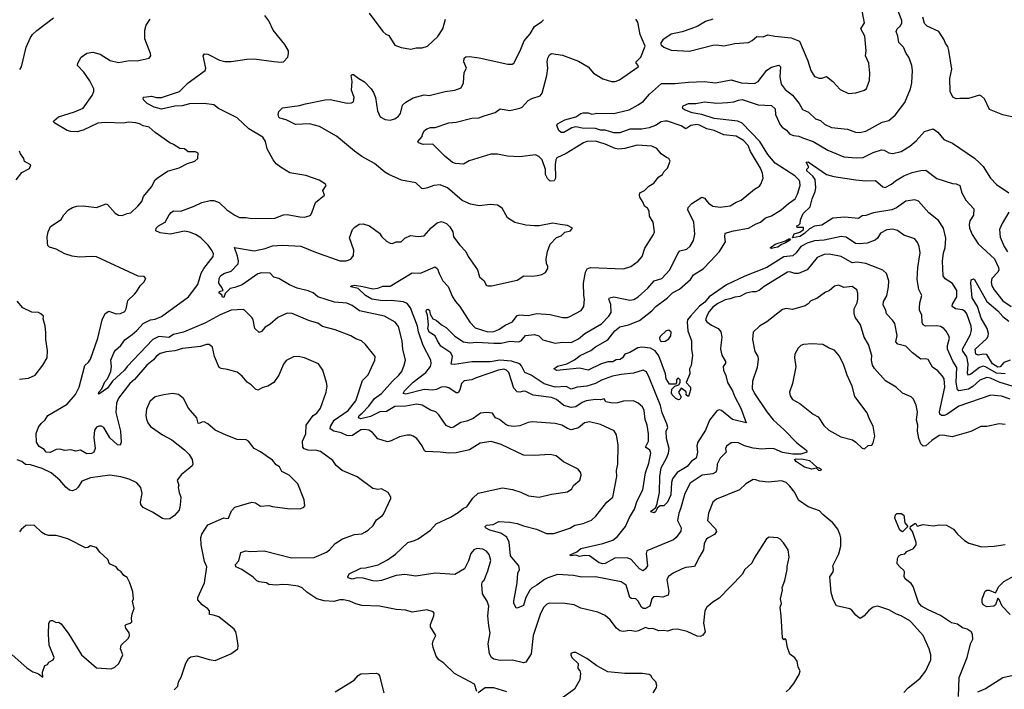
# Model space of a CAD drawing. Extents: x 1443846 to 1577407, y 839182 to 927291.
# Tile 7 of 256: x 1449877 to 1457928, y 854354 to 859831. Entities that reach past the tile are written whole.
import ezdxf

# ---------------------------------------------------------------- set-up
doc = ezdxf.new("R2010")
doc.units = 0

msp = doc.modelspace()

# ---------------------------------------------------------------- linework, layer by layer
at = {"layer": '0CON20XD'}
for points in [[(1452734.2, 859884.2), (1452845, 859733.3), (1452871.7, 859711.7), (1452895, 859702.5), (1452945, 859623.3), (1452995, 859603.3), (1453075, 859591.2), (1453119.3, 859600.7), (1453168.3, 859601.7), (1453212.5, 859615), (1453295.9, 859694.1), (1453336.7, 859755), (1453357.5, 859835)], [(1453430.9, 857010.9), (1453404.2, 857014.2), (1453415.6, 857075), (1453402.2, 857105), (1453321.6, 857161.6), (1453292.3, 857205), (1453274.5, 857244.5), (1453225, 857275.8), (1453214, 857306), (1453220, 857335), (1453210.8, 857415), (1453200.6, 857445), (1453202.9, 857457.1), (1453215, 857464), (1453227.5, 857455), (1453232.7, 857422.7), (1453254.6, 857384.6), (1453283, 857373), (1453325, 857336.2), (1453365, 857313.8), (1453435, 857243.8), (1453506.7, 857196.7), (1453555, 857188.9), (1453615.6, 857194.4), (1453755, 857184.5), (1453814, 857186), (1453885, 857202.2), (1453955, 857195.4), (1453976.4, 857205), (1454011.3, 857248.7), (1454085, 857255.9), (1454121.4, 857245), (1454153.8, 857213.8), (1454172.8, 857207.2), (1454255, 857185.3), (1454315, 857192.3), (1454385, 857190.8), (1454445, 857222.1), (1454496.6, 857263.4), (1454635, 857343.6), (1454694.4, 857405), (1454711.8, 857435), (1454710.5, 857500.5), (1454693.3, 857545), (1454699.2, 857555), (1454735, 857564.4), (1454865, 857536.9), (1454897.4, 857542.6), (1454935, 857564.3), (1455012.9, 857635), (1455066.1, 857693.9), (1455127.5, 857715), (1455194, 857785), (1455260, 857925), (1455275, 857939.2), (1455331.2, 857955), (1455360.2, 857979.8), (1455387.1, 858025), (1455398, 858078), (1455389.4, 858175), (1455341.4, 858275), (1455343.8, 858295), (1455372.6, 858327.4), (1455455, 858379.2), (1455475, 858370.8), (1455509.8, 858329.8), (1455545, 858307.1), (1455605, 858296.9), (1455685, 858307.8), (1455735, 858339.2), (1455776.2, 858355), (1455884.5, 858445.5), (1455925, 858468.8), (1455937.5, 858485), (1455956.9, 858535), (1455950.6, 858575), (1455935, 858616), (1455852.7, 858752.7), (1455833.4, 858803.4), (1455795, 858843.5), (1455735, 858879.1), (1455635, 858889.1), (1455555, 858926), (1455495, 858938.9), (1455435, 858969.6), (1455415, 858973.5), (1455364.6, 858965.4), (1455325, 858938.5), (1455285, 858962.7), (1455175, 859000.6), (1455152.4, 859002.4), (1455121.2, 858995), (1455074.7, 858965.3), (1455023.8, 858946.2), (1454965, 858936.4), (1454865, 858934.8), (1454785, 858905.2), (1454735, 858905.7), (1454665, 858926.8), (1454625, 858928.3), (1454585, 858940.9), (1454475, 858944.3), (1454425, 858955.4), (1454392.6, 858947.4), (1454325, 858908.8), (1454305, 858908.8), (1454285.7, 858925.7), (1454270, 858965), (1454275, 858978), (1454335, 859012.9), (1454425, 859036.2), (1454466.1, 859063.9), (1454485, 859070), (1454525, 859069.4), (1454555, 859058.6), (1454595, 859066.7), (1454735, 859063.8), (1454768.4, 859071.6), (1454861.2, 859095), (1454935, 859133.6), (1454978.2, 859165), (1455027.7, 859222.3), (1455125, 859309.4), (1455235, 859307.8), (1455345, 859320.4), (1455475, 859324.5), (1455565, 859315.5), (1455695, 859339.4), (1455775, 859314.5), (1455885, 859309.6), (1455915.6, 859325), (1455985, 859417.3), (1456025, 859442.5), (1456085, 859459.4), (1456097.5, 859445), (1456091.2, 859365), (1456103.6, 859303.6), (1456135, 859259.4), (1456195, 859213.3), (1456250.8, 859145), (1456276.7, 859096.7), (1456325.4, 859075.4), (1456385, 859021.4), (1456425, 859006.9), (1456457.4, 858977.4), (1456515, 858948.9), (1456645, 858935.7), (1456710.6, 858910.6), (1456745, 858908.9), (1456795, 858918.1), (1456928.3, 858991.7), (1456985, 859006), (1457035, 859051.4), (1457115.5, 859154.5), (1457161.9, 859265), (1457171.1, 859315), (1457176.7, 859415), (1457171.9, 859455), (1457148, 859525), (1457125, 859553.3), (1457103.1, 859605), (1457064.4, 859645), (1457058.1, 859695), (1457043.1, 859735), (1457051.4, 859755), (1457080.2, 859779.8), (1457090.8, 859805), (1457090, 859825), (1457046.2, 859936.2)], [(1456655, 859226.7), (1456715, 859232), (1456785, 859253.8), (1456800.5, 859269.5), (1456826.2, 859335), (1456828, 859395), (1456820, 859475), (1456794, 859535), (1456798, 859575), (1456788, 859695), (1456755.8, 859755), (1456784, 859805), (1456756.9, 859945)], [(1449876.4, 859423.6), (1449890, 859445), (1449929.2, 859605), (1449966.2, 859685), (1449981.2, 859708.8), (1450016.1, 859743.9), (1450154.2, 859845.8)], [(1450991.9, 857075), (1450970.7, 857049.3), (1450915, 857004.4), (1450815, 856888.9), (1450776.4, 856855), (1450684.2, 856734.2), (1450669.1, 856695), (1450661.7, 856618.3), (1450700, 856465), (1450706.2, 856375), (1450698.6, 856351.4), (1450675, 856353.8), (1450615, 856412), (1450565.2, 856495.2), (1450545, 856506.4), (1450525, 856506.2), (1450505, 856498.6), (1450489.4, 856475), (1450481.9, 856415), (1450494.3, 856325), (1450482.5, 856295), (1450465, 856282.9), (1450425, 856279.2), (1450375, 856310), (1450335, 856302.9), (1450295, 856313.6), (1450245, 856308.7), (1450205, 856318.9), (1450175, 856314.6), (1450125, 856291.8), (1450093.8, 856295), (1450075.7, 856315.7), (1450035, 856341.2), (1450014, 856375), (1450012.3, 856447.7), (1450031.4, 856498.6), (1450051.1, 856528.9), (1450085, 856557.5), (1450106.9, 856595), (1450265, 856687.8), (1450332.5, 856765), (1450363.6, 856825), (1450408.3, 857001.7), (1450439.1, 857030.9), (1450454.4, 857055.6), (1450515.6, 857225), (1450552, 857375), (1450575, 857426.7), (1450605, 857446.2), (1450665, 857426), (1450701.2, 857428.8), (1450735, 857444), (1450746, 857465), (1450761.2, 857535), (1450814.1, 857585.9), (1450832.5, 857605), (1450862.5, 857655), (1450892.5, 857685), (1450906.7, 857715), (1450895, 857730), (1450845, 857732.5), (1450505, 857890.8), (1450465, 857894.2), (1450365, 857887.5), (1450305, 857895.7), (1450246.4, 857916.4), (1450175, 857953.8), (1450119.3, 857969.3), (1450106.7, 857985), (1450104, 858005), (1450101.4, 858055), (1450108.6, 858095), (1450129.5, 858140.5), (1450215, 858196.7), (1450236.7, 858235), (1450276.7, 858275), (1450307.5, 858295), (1450345, 858305.7), (1450395, 858308.6), (1450505, 858295.8), (1450585, 858323.8), (1450595, 858320), (1450658.3, 858248.3), (1450685, 858231.2), (1450715, 858230), (1450755, 858245.8), (1450785, 858251.2), (1450843.4, 858306.6), (1450874, 858345), (1450889.2, 858385), (1450955, 858463.3), (1450985, 858520), (1451000, 858535), (1451085, 858593.3), (1451181.7, 858618.3), (1451247.5, 858655), (1451307.5, 858675), (1451332.5, 858695), (1451335, 858740), (1451315, 858750), (1451255, 858750), (1451223.9, 858773.9), (1451185, 858778), (1451135, 858811.2), (1451104.2, 858824.2), (1450985, 858908), (1450935, 858951.2), (1450885, 858962.5), (1450855, 858980), (1450825, 858988), (1450765, 858992.9), (1450724.2, 858984.2), (1450575, 858989.4), (1450515, 858984.3), (1450395, 858926.2), (1450345.8, 858914.2), (1450295, 858916.4), (1450265.4, 858925.4), (1450163.8, 858985), (1450153.8, 858995), (1450156.7, 859005), (1450194.5, 859035.5), (1450325, 859076.9), (1450395, 859108), (1450468.8, 859211.2), (1450482.5, 859245), (1450482, 859265), (1450451.1, 859331.1), (1450402.4, 859402.4), (1450350, 859455), (1450352.5, 859475), (1450380, 859525), (1450425, 859556.2), (1450475, 859566.2), (1450535, 859548.8), (1450616.1, 859496.1), (1450685, 859482), (1450775, 859496), (1450836.1, 859493.9), (1450935, 859517.5), (1450950, 859535), (1450947.5, 859555), (1450900, 859675), (1450900, 859745), (1450910, 859785), (1450944.2, 859835.8)], [(1451182.9, 859242.9), (1451255, 859315.6), (1451394.2, 859415), (1451397.8, 859435), (1451377.5, 859535), (1451388.3, 859551.7), (1451415, 859548.8), (1451509.8, 859499.8), (1451555, 859487.8), (1451605, 859488.1), (1451735, 859509.2), (1451795, 859512), (1451955, 859488), (1452015, 859483.3), (1452035, 859487.5), (1452068.8, 859525), (1452075.9, 859554.1), (1452074, 859575), (1452045, 859628.8), (1451948.1, 859745), (1451912.8, 859822.8), (1451881.2, 859865)], [(1456585.8, 855615.8), (1456566, 855665), (1456525.8, 855715), (1456443, 855783), (1456418, 855815), (1456325, 855847.1), (1456245, 855902.5), (1456215.7, 855965), (1456175, 856017.1), (1456144.5, 856044.5), (1456105, 856060), (1455997.3, 856047.3), (1455925.6, 856055.6), (1455895, 856068.6), (1455875, 856070), (1455815, 856034), (1455763.4, 855986.6), (1455575, 855909.2), (1455545.6, 855884.4), (1455509.2, 855795), (1455502, 855735), (1455567.4, 855667.4), (1455575.7, 855645), (1455559.3, 855620.7), (1455505, 855592), (1455491.3, 855578.7), (1455474.3, 855545), (1455469.2, 855495), (1455437.1, 855442.9), (1455395, 855358.6), (1455325, 855350), (1455295, 855340), (1455221.2, 855305), (1455182.8, 855277.2), (1455168.3, 855251.7), (1455184.4, 855155), (1455178, 855125), (1455135, 855107.1), (1455085, 855114.2), (1455060.3, 855109.7), (1455045.7, 855094.3), (1455028, 855035), (1454995, 855014.8), (1454975, 855016.1), (1454960, 855025), (1454934, 855074), (1454915, 855093.5), (1454878.3, 855098.3), (1454866.3, 855106.3), (1454836, 855206), (1454795, 855234.3), (1454584.5, 855275.5), (1454472.2, 855272.2), (1454405, 855284.5), (1454275, 855294.5), (1454195, 855267.3), (1454168.2, 855251.7), (1454106.5, 855205), (1454066.8, 855183.2), (1454048.9, 855165), (1454015.4, 855105), (1453995, 855038.8), (1453945, 855016.7), (1453935, 855020), (1453916.2, 855055), (1453916, 855075), (1453945.6, 855225), (1453949.2, 855305), (1453963.3, 855335), (1453959.1, 855365), (1453891.1, 855445), (1453877.9, 855557.9), (1453860, 855600), (1453812, 855632), (1453721.2, 855655), (1453686.7, 855675), (1453683.3, 855685), (1453694.5, 855695.5), (1453748.2, 855701.8), (1453795, 855728.1), (1453885, 855721.1), (1453945, 855711.2), (1453995, 855691.8), (1454103.8, 855663.8), (1454185, 855628.6), (1454245, 855629.4), (1454375, 855672.9), (1454415, 855697.5), (1454485, 855710), (1454553, 855737), (1454588.3, 855771.7), (1454678, 855885), (1454727.5, 855925), (1454760, 856095), (1454757.8, 856145), (1454767.8, 856195), (1454771.7, 856351.7), (1454757.5, 856435), (1454737.9, 856467.9), (1454625, 856519.4), (1454535, 856542.5), (1454495, 856533.1), (1454445, 856491.8), (1454385, 856475.4), (1454355, 856486.2), (1454310, 856515), (1454255, 856528), (1454067.6, 856542.4), (1454033.5, 856536.5), (1453965, 856508.9), (1453915, 856504.5), (1453875, 856509.6), (1453855, 856518.2), (1453800.5, 856560.5), (1453766.7, 856575), (1453742.7, 856612.7), (1453695, 856619.2), (1453645, 856612), (1453585, 856570.6), (1453532.2, 856547.8), (1453485, 856535.9), (1453425, 856497.8), (1453405, 856491.9), (1453365, 856512), (1453305, 856598.8), (1453278.8, 856625), (1453237, 856637), (1453168.3, 856678.3), (1453125, 856686.9), (1453035, 856671.3), (1452945, 856666.2), (1452875, 856626.9), (1452822.5, 856625), (1452745, 856586.7), (1452665, 856567.1), (1452647.7, 856575), (1452652.6, 856595), (1452678.1, 856611.9), (1452730.6, 856669.4), (1452776.6, 856733.4), (1452836.2, 856775), (1452925.4, 856874.6), (1452977.7, 856922.3), (1453002.2, 856955), (1453021.8, 857005), (1453031.5, 857045), (1453010, 857135), (1453004.5, 857205), (1452975, 857321.2), (1452946.4, 857356.4), (1452860, 857405), (1452655, 857450), (1452595, 857494.4), (1452552.4, 857512.4), (1452451.1, 857521.1), (1452315, 857564.5), (1452275, 857597.1), (1452234.7, 857614.7), (1452145.2, 857635.2), (1452081.6, 857661.6), (1451995, 857714.2), (1451955, 857726.2), (1451925, 857757.5), (1451855, 857761.1), (1451825, 857753.1), (1451695, 857663.5), (1451635, 857639.5), (1451598, 857632), (1451557.5, 857592.5), (1451545, 857560), (1451535, 857562.5), (1451530, 857580), (1451507.5, 857595), (1451507.5, 857605), (1451515, 857610), (1451540, 857615), (1451530.7, 857640.7), (1451503.8, 857675), (1451508, 857715), (1451518, 857735), (1451545, 857754.4), (1451605, 857775.5), (1451662.5, 857835), (1451666.2, 857855), (1451657.4, 857897.4), (1451632.5, 857967.5), (1451795, 857941.5), (1451885, 857959.4), (1451945, 857980.7), (1452025, 857987.7), (1452175, 857977.5), (1452295, 857929.1), (1452495, 857860), (1452545, 857859.2), (1452585, 857872), (1452607.3, 857902.7), (1452608, 857945), (1452574.1, 858045.9), (1452598.8, 858115), (1452615.9, 858134.1), (1452652.7, 858157.3), (1452685, 858162), (1452735.7, 858145.7), (1452820, 858085), (1452838, 858055), (1452875, 858019.2), (1452905, 858002.9), (1452925, 857999.2), (1452955, 858014), (1452995, 858014), (1453026.8, 858043.2), (1453073, 858067), (1453135, 858057.5), (1453185, 858064), (1453241.3, 858128.7), (1453289.7, 858170.3), (1453325, 858181.2), (1453366.7, 858165), (1453395, 858136.2), (1453417.5, 858095), (1453424.2, 858055), (1453475, 857986.2), (1453524.3, 857934.3), (1453544.2, 857895), (1453620.6, 857785), (1453637.7, 857727.7), (1453673.3, 857695), (1453690.7, 857660.7), (1453705, 857653.3), (1453735, 857653.8), (1453945, 857700), (1454000, 857735), (1454065, 857732), (1454110.9, 857739.1), (1454145, 857748.1), (1454175.4, 857764.6), (1454195.8, 857795), (1454196, 857816), (1454183.6, 857833.6), (1454182.5, 857875), (1454193.3, 857935), (1454214.3, 857995), (1454265, 858049.2), (1454305, 858062.5), (1454335, 858093.8), (1454380, 858105), (1454397.5, 858125), (1454355, 858146.7), (1454295, 858156.2), (1454235, 858165.8), (1454125, 858146.2), (1454085, 858145.8), (1454015, 858151.4), (1453925, 858171.5), (1453865, 858210), (1453820.5, 858290.5), (1453785, 858313.8), (1453725, 858320), (1453635, 858309.2), (1453561.7, 858321.7), (1453495, 858352.9), (1453375, 858456.2), (1453315, 858480), (1453264.2, 858475.8), (1453210, 858455), (1453175, 858446.7), (1453165, 858450), (1453115, 858496), (1452997.6, 858517.6), (1452895, 858564.4), (1452863.6, 858583.6), (1452778.6, 858655), (1452673, 858713), (1452615, 858754.4), (1452468, 858878), (1452327.3, 858957.3), (1452245, 858978.8), (1452132.5, 858975), (1452055, 859013.1), (1452005, 859025.8), (1451995, 859034), (1451990, 859055), (1451995, 859081.1), (1452025, 859111.2), (1452165, 859128.8), (1452215, 859144), (1452375, 859175.5), (1452415, 859177.3), (1452555, 859148.8), (1452590, 859150), (1452605, 859160), (1452611.2, 859195), (1452590, 859255), (1452596.2, 859325), (1452586.7, 859375), (1452595, 859383.3), (1452605, 859382), (1452650.6, 859350.6), (1452695, 859322), (1452750, 859265), (1452770, 859235), (1452785.6, 859195.6), (1452802.7, 859085), (1452825, 859037.1), (1452864.7, 859014.7), (1452905, 859010.5), (1452945, 859020.9), (1452975, 859040.6), (1452990.6, 859065), (1453007.5, 859132.5), (1453035, 859156.7), (1453095, 859191.2), (1453185, 859216), (1453225, 859212), (1453355, 859244), (1453435, 859254.2), (1453485.8, 859274.2), (1453505.3, 859314.7), (1453510, 859400), (1453529.4, 859435), (1453508.4, 859485), (1453511.8, 859515), (1453525, 859528), (1453555, 859530), (1453635, 859517.9), (1453868.3, 859468.3), (1453902.5, 859467.5), (1453918, 859475), (1453970, 859575), (1454002.4, 859657.6), (1454050, 859715), (1454086.7, 859775), (1454145, 859817.5), (1454158.8, 859831.2)], [(1454948.3, 858378.3), (1454943.8, 858395), (1454948.8, 858415), (1454986.7, 858435), (1455021.2, 858468.8), (1455061.2, 858495), (1455103.3, 858545), (1455133.3, 858565), (1455144.2, 858585.8), (1455174.1, 858615.9), (1455196.1, 858673.9), (1455186, 858696), (1455164.3, 858704.3), (1455121.2, 858735), (1455087.4, 858777.4), (1455045, 858797.8), (1454925, 858805.5), (1454823.7, 858776.3), (1454775, 858773.1), (1454745, 858778.5), (1454665, 858812.1), (1454585, 858836.2), (1454515, 858835.4), (1454486.3, 858823.7), (1454345, 858736.7), (1454269.1, 858700.9), (1454260.9, 858685), (1454255.6, 858645.6), (1454257.5, 858535), (1454245.8, 858514.2), (1454215, 858510), (1454191.2, 858531.2), (1454175.8, 858565), (1454175.6, 858605.6), (1454148.1, 858685), (1454122.6, 858712.6), (1454095, 858725.5), (1453965, 858709.1), (1453865, 858714.7), (1453785, 858731.5), (1453729.1, 858730.9), (1453553, 858677), (1453505, 858650), (1453440, 858655), (1453415, 858664), (1453352, 858715), (1453255, 858812), (1453175, 858809.3), (1453138, 858825), (1453133.3, 858835), (1453167.5, 858875), (1453171.2, 858895), (1453188, 858925), (1453205, 858939.2), (1453235, 858948.1), (1453275, 858950), (1453385, 858986.7), (1453445, 858992.5), (1453575, 859025.4), (1453631.2, 859028.8), (1453674, 859045), (1453765, 859070.6), (1453805, 859101.4), (1453885, 859087.3), (1453965, 859107.3), (1453985, 859116.9), (1454035, 859170.9), (1454065, 859186.9), (1454132.2, 859207.8), (1454148.6, 859231.4), (1454188.1, 859375), (1454195.4, 859435.4), (1454188.9, 859485), (1454194.8, 859515.2), (1454207.7, 859542.3), (1454225, 859553.6), (1454315, 859539.6), (1454445, 859492.5), (1454523.8, 859445), (1454568.8, 859395), (1454595, 859376), (1454645, 859346.2), (1454715, 859324.2), (1454745.6, 859324.4), (1454780.9, 859339.1), (1454933.3, 859445), (1454936.2, 859453.8), (1454916.7, 859475), (1454916.2, 859485), (1454955.7, 859524.3), (1454991.2, 859615), (1454950.3, 859710.3), (1454931.7, 859811.7), (1454915, 859836.2)], [(1455543.8, 859835), (1455485, 859815.6), (1455421.7, 859778.3), (1455365, 859755.6), (1455295, 859731.2), (1455205, 859713.3), (1455136.7, 859665), (1455117.5, 859635), (1455122.5, 859625), (1455145, 859606.7), (1455205, 859581.2), (1455355, 859573.1), (1455545, 859622.9), (1455575, 859625.7), (1455635, 859617.5), (1455725, 859637.1), (1455835, 859644), (1455865, 859660), (1455905, 859693.8), (1455955, 859690), (1455995, 859705.8), (1456052.5, 859695), (1456185, 859681.4), (1456254.2, 859655), (1456320, 859495), (1456345, 859416.7), (1456375, 859366.7), (1456415, 859352.5), (1456436.8, 859353.2), (1456475, 859366.2), (1456525, 859326.2), (1456585, 859261.2), (1456655, 859226.7)], [(1458015, 859031.1), (1457915, 859052), (1457807, 859097), (1457765, 859182.5), (1457742.5, 859205), (1457725, 859213.3), (1457635, 859186.7), (1457565, 859186.7), (1457535, 859182.5), (1457507, 859197), (1457486.2, 859245), (1457481.3, 859348.7), (1457498.1, 859425), (1457475, 859580), (1457465, 859612.5), (1457445.9, 859635.9), (1457436, 859665), (1457391.2, 859735), (1457297.4, 859777.4), (1457275, 859799.2), (1457262.8, 859852.8)], [(1456145, 854333.3), (1456175, 854360), (1456207.3, 854402.7), (1456250, 854475), (1456257.5, 854505), (1456243.3, 854535), (1456233.3, 854585), (1456215, 854612.5), (1456175, 854642.5), (1456156, 854695), (1456145, 854760), (1456135, 854770), (1456125, 854760), (1456113.3, 854775), (1456104, 854955), (1456093.8, 855025), (1456106.2, 855055), (1456098.8, 855095), (1456113.3, 855165), (1456111.7, 855188.3), (1456133.8, 855245), (1456152.5, 855335), (1456151.7, 855358.3), (1456170, 855435), (1456160, 855495), (1456123, 855553), (1456095, 855582.5), (1456075, 855592.5), (1456005, 855597.5), (1455982.5, 855585), (1455883, 855427), (1455864.1, 855385.9), (1455806.1, 855333.9), (1455785, 855293.3), (1455595, 855098.8), (1455545, 855068), (1455496.7, 855025), (1455480, 854995), (1455468.6, 854895), (1455480.5, 854825), (1455463, 854797), (1455443.2, 854786.8), (1455415, 854788.6), (1455335, 854826), (1455255, 854846), (1455215, 854842.5), (1455175, 854828.8), (1455145, 854835.8), (1455103.6, 854833.6), (1455055, 854852), (1455025, 854848.8), (1454995, 854860.8), (1454936.4, 854833.6), (1454915, 854827.8), (1454865, 854836.7), (1454812.1, 854827.9), (1454785, 854832.2), (1454758.1, 854855), (1454703.8, 854923.8), (1454665, 854957.5), (1454605, 854984), (1454465, 855018.8), (1454410, 855045), (1454335.5, 855055.5), (1454205, 855057.8), (1454183.1, 855046.9), (1454163, 855027), (1454134.4, 854975), (1454074.4, 854795.6), (1454060, 854645), (1454014.2, 854575.8), (1453995, 854570), (1453905, 854592.3), (1453805, 854590.4), (1453755, 854601.5), (1453734.6, 854614.6), (1453718.6, 854645), (1453707.1, 854725), (1453724.4, 854815), (1453712.2, 854872.2), (1453704, 854955), (1453712.5, 855035), (1453700, 855075), (1453661.4, 855135), (1453655.8, 855215), (1453661.2, 855235), (1453675, 855247.5), (1453705, 855323.3), (1453728, 855408), (1453716.1, 855456.1), (1453692.5, 855485), (1453665, 855501.2), (1453615, 855506.2), (1453590, 855495), (1453566.1, 855463.9), (1453545.9, 855404.1), (1453515, 855340), (1453435, 855292.5), (1453275, 855304.5), (1453115, 855280), (1453025, 855294.5), (1452955, 855285.7), (1452835, 855243.8), (1452795, 855237.7), (1452765, 855240.4), (1452685, 855263.3), (1452635, 855266.1), (1452594.2, 855254.2), (1452563.8, 855265), (1452560, 855275), (1452570.3, 855299.7), (1452665, 855344.6), (1452705, 855347.1), (1452807.6, 855372.4), (1452885, 855414.5), (1452949.7, 855460.2), (1453050, 855555), (1453105, 855570.5), (1453135, 855585.6), (1453235.7, 855655), (1453282.2, 855707.8), (1453398, 855762), (1453460.9, 855799.1), (1453505, 855835.8), (1453532.3, 855847.7), (1453583, 855917), (1453625, 855958), (1453825, 856001.9), (1453905, 855988.1), (1453975.5, 855965.5), (1454035.8, 855935.8), (1454125, 855925.8), (1454225, 855949.4), (1454355, 855969.4), (1454392.5, 855995), (1454405, 856021.2), (1454456, 856065), (1454468.8, 856105), (1454463.8, 856125), (1454444.1, 856154.1), (1454322.5, 856215), (1454262.5, 856265), (1454215, 856274.3), (1454083.7, 856266.3), (1453995, 856269.6), (1453815, 856357.8), (1453732.4, 856382.4), (1453642.3, 856367.7), (1453555, 856313.8), (1453445, 856288.5), (1453385, 856284.5), (1453315, 856293.5), (1453195, 856299.2), (1453185.7, 856305.7), (1453167.5, 856345), (1453124.4, 856404.4), (1453095, 856424.2), (1453071.7, 856431.7), (1453045, 856432.9), (1452981.1, 856418.9), (1452915, 856385.7), (1452885, 856377.1), (1452805, 856404), (1452762.5, 856455), (1452732.5, 856475), (1452695, 856479.5), (1452665, 856475.5), (1452598.5, 856431.5), (1452575, 856426.6), (1452551, 856431), (1452505, 856453.1), (1452445, 856464.6), (1452414.7, 856484.7), (1452418, 856505), (1452446.9, 856555), (1452563.5, 856635), (1452625, 856714.4), (1452679.4, 856880.6), (1452725, 856926.7), (1452766.7, 857015), (1452780, 857045), (1452782.5, 857075), (1452705, 857173.8), (1452671.2, 857205), (1452625, 857221.1), (1452585, 857245.5), (1452455, 857295.6), (1452352.4, 857322.4), (1452315, 857349.2), (1452245, 857368.6), (1452105, 857427.1), (1452065, 857430), (1451986.7, 857395), (1451925, 857342), (1451885, 857317.5), (1451855, 857280.8), (1451835, 857272.5), (1451800, 857305), (1451785.6, 857375.6), (1451776, 857395), (1451715.9, 857455.9), (1451705, 857460), (1451605, 857456.4), (1451515, 857416.2), (1451395, 857350.4), (1451215.7, 857274.3), (1451135, 857255.6), (1451095, 857232.6), (1451015, 857238.6), (1450966.4, 857215), (1450755.2, 856994.8), (1450733.5, 856965), (1450635.3, 856874.7), (1450595, 856818.2), (1450525, 856768.8), (1450520.8, 856770.8), (1450523.8, 856785), (1450547.8, 856812.2), (1450572, 856868), (1450595.4, 856895), (1450622.9, 856955), (1450628.1, 856995), (1450622.5, 857045), (1450645.6, 857105), (1450661.2, 857128.8), (1450702.8, 857167.2), (1450735, 857214), (1450795.7, 857255), (1450835, 857289.4), (1450885, 857346.7), (1450945, 857375.4), (1450985, 857382.7), (1451035, 857404.5), (1451255.7, 857564.3), (1451333.6, 857666.4), (1451361.3, 857758.7), (1451382.8, 857797.2), (1451458.6, 857895), (1451460, 857915), (1451450.7, 857940.7), (1451418.1, 857988.1), (1451357.1, 858047.1), (1451315, 858074.4), (1451265, 858094.5), (1451225, 858100.4), (1451106, 858076), (1451025, 858087.8), (1450990, 858105), (1450991.2, 858125), (1451012, 858145), (1451067.1, 858175), (1451099.6, 858235), (1451114.8, 858255.2), (1451135, 858266.7), (1451195, 858264.4), (1451303.7, 858306.3), (1451365, 858336.9), (1451435, 858353.3), (1451465, 858352.5), (1451507.5, 858335), (1451571.2, 858275), (1451635, 858232), (1451675, 858213.8), (1451725, 858214), (1451775, 858205.8), (1451961.7, 858208.3), (1452035, 858233.8), (1452065, 858238), (1452168.3, 858218.3), (1452205, 858216.2), (1452243.9, 858226.1), (1452255, 858233.3), (1452265, 858252.5), (1452294.4, 858335.6), (1452368.8, 858395), (1452356.2, 858435), (1452382.5, 858475), (1452377.5, 858485), (1452325, 858518.8), (1452215.8, 858555.8), (1452085, 858577.5), (1452015, 858622), (1451975, 858651.2), (1451948, 858685), (1451900.8, 858775), (1451885.8, 858835.8), (1451865, 858871.2), (1451749.5, 858939.5), (1451655, 859028.1), (1451502, 859105), (1451464.6, 859134.6), (1451385, 859146.1), (1451265, 859143.1), (1451205, 859125.9), (1451145, 859124), (1451035, 859100.3), (1450975, 859114.5), (1450920, 859145), (1450890, 859175), (1450887, 859193), (1450892.7, 859197.3), (1450955, 859204.3), (1450995, 859193.5), (1451035, 859195.5), (1451182.9, 859242.9)], [(1456236.4, 858403.6), (1456258.8, 858475), (1456256.7, 858505), (1456249.1, 858519.1), (1456215, 858555.3), (1456055, 858658.7), (1455995, 858728.2), (1455928.1, 858835), (1455785.2, 858985.2), (1455750, 859000), (1455555, 859023.7), (1455455, 859054.4), (1455375, 859070.4), (1455312.8, 859092.8), (1455299.1, 859105), (1455296.7, 859115), (1455302.7, 859127.3), (1455345, 859144.3), (1455405, 859145.8), (1455475, 859158.9), (1455577.4, 859147.4), (1455665, 859154.6), (1455715, 859158.5), (1455755, 859173.8), (1455785, 859177.5), (1455915, 859133.6), (1456025, 859128), (1456053, 859103), (1456056.4, 859055), (1456095, 858970.6), (1456111.4, 858951.4), (1456147.7, 858927.7), (1456175.3, 858895.3), (1456205, 858882.9), (1456248.7, 858878.7), (1456285, 858861.1), (1456365.8, 858835.8), (1456484.2, 858765), (1456615, 858710), (1456719.3, 858700.7), (1456775, 858703.5), (1456855, 858744.5), (1456925, 858767.1), (1456944.6, 858764.6), (1456982.6, 858742.6), (1457015, 858737.1), (1457085, 858751.8), (1457155, 858795.6), (1457208.5, 858841.5), (1457274.4, 858915.6), (1457345, 858937.5), (1457385, 858910), (1457432.1, 858852.1), (1457505, 858822), (1457685, 858698.1), (1457722.6, 858662.6), (1457755, 858630), (1457815, 858534), (1457865, 858484.2), (1457964.6, 858414.6)], [(1449847.7, 858522.3), (1449895, 858580), (1449955.9, 858614.1), (1449967.5, 858645), (1449915, 858670), (1449911.2, 858695), (1449883.9, 858733.9), (1449876.2, 858755)], [(1457935, 856935.6), (1457865, 856940.4), (1457775, 856993), (1457755, 856997.7), (1457725, 856985.8), (1457655, 856931.3), (1457635, 856923.3), (1457628.1, 856938.1), (1457632.3, 857015), (1457622.7, 857072.7), (1457589.3, 857119.3), (1457585.7, 857135), (1457650.3, 857255), (1457660, 857295), (1457656.9, 857325), (1457620.5, 857425), (1457606.9, 857445), (1457585, 857457.1), (1457527.5, 857467.5), (1457502, 857485), (1457502.9, 857505), (1457540.5, 857565), (1457540, 857615), (1457505, 857674), (1457445, 857710.6), (1457429.1, 857735), (1457423.1, 857855), (1457430.9, 857925), (1457443.3, 857965), (1457449.2, 858045), (1457431.2, 858125), (1457388.7, 858188.7), (1457310.3, 858250.3), (1457225, 858345.5), (1457195, 858357.8), (1457123.1, 858346.9), (1457047.3, 858292.7), (1457009.2, 858275), (1456858.8, 858251.2), (1456795, 858230), (1456765, 858227.8), (1456734.3, 858205.7), (1456625, 858217.1), (1456525, 858206.7), (1456435, 858151.8), (1456375, 858141.5), (1456335, 858121.8), (1456295, 858082.4), (1456255, 858058.4), (1456196.7, 858046.7), (1456209.6, 858080.4), (1456256.9, 858093.1), (1456285.7, 858115), (1456285, 858132.5), (1456235, 858132.5), (1456230, 858145), (1456245, 858150), (1456257.5, 858165), (1456260, 858195), (1456284.2, 858245), (1456340, 858300), (1456356.9, 858365), (1456381.9, 858425), (1456385.7, 858455), (1456380, 858525), (1456362.1, 858552.1), (1456313.7, 858593.7), (1456312.5, 858607.5), (1456330, 858625), (1456308.8, 858665), (1456325, 858667.3), (1456475, 858564.3), (1456535, 858548.2), (1456715, 858520.9), (1456795, 858513.8), (1456875, 858516.2), (1456934.2, 858465), (1456955, 858459.2), (1457005, 858484.7), (1457037, 858513), (1457107, 858553), (1457175, 858582.5), (1457245, 858598.5), (1457285, 858600.8), (1457375, 858532.2), (1457505, 858491.4), (1457535, 858489.2), (1457565.4, 858475.4), (1457580.5, 858415), (1457613.8, 858355), (1457679.2, 858285), (1457675, 858232.5), (1457645.4, 858185), (1457639.6, 858155), (1457643.9, 858125), (1457664.7, 858075), (1457715, 857997.5), (1457846.7, 857875), (1457880.8, 857805), (1457883.1, 857785), (1457875.5, 857765), (1457824.6, 857715), (1457820.4, 857685), (1457826.8, 857655), (1457845, 857621.1), (1457915, 857532.5), (1457984, 857484)], [(1457935, 856519.5), (1457885, 856525.6), (1457784.3, 856504.3), (1457735, 856504.2), (1457655, 856462), (1457501.5, 856418.5), (1457425, 856433.5), (1457395, 856429.5), (1457335, 856389.2), (1457285, 856345.4), (1457265, 856343.1), (1457245, 856363.1), (1457229.3, 856405), (1457218.5, 856465), (1457221.8, 856515), (1457210.6, 856555), (1457217.5, 856625), (1457207, 856677), (1457186.1, 856726.1), (1457165.9, 856745.9), (1457095, 856776.2), (1457043.3, 856825), (1456957.7, 856877.7), (1456867.6, 856977.6), (1456849.6, 857005), (1456841.5, 857045), (1456843.5, 857085), (1456816.9, 857175), (1456780.8, 857235), (1456752.5, 857335), (1456709.2, 857399.2), (1456698.9, 857425), (1456698.9, 857465), (1456725.7, 857515), (1456731.4, 857545), (1456730.8, 857595), (1456721.7, 857621.7), (1456685, 857647.5), (1456615, 857641.4), (1456575, 857658.6), (1456538.3, 857651.7), (1456496.2, 857613.8), (1456465, 857602.2), (1456395, 857550), (1456345, 857532.5), (1456323.2, 857506.8), (1456299.2, 857490.8), (1456195, 857460.6), (1456145, 857469.4), (1456115, 857461.4), (1455985, 857360.8), (1455925.9, 857324.1), (1455875, 857276.2), (1455870, 857215), (1455886.8, 857116.8), (1455911.9, 857075), (1455914.4, 857055), (1455907.8, 856985), (1455867.8, 856875), (1455866.7, 856815), (1455885.5, 856775), (1455984.7, 856624.7), (1456038.8, 856558.8), (1456127.8, 856477.8), (1456231.1, 856371.1), (1456303.3, 856315), (1456313.3, 856305), (1456313.3, 856295), (1456265, 856278.5), (1456197.8, 856277.8), (1456115, 856291.2), (1456045, 856320), (1456005, 856323.5), (1455945, 856317.9), (1455875, 856325.4), (1455804.6, 856344.6), (1455755, 856369.4), (1455725, 856374.3), (1455695, 856370.8), (1455655, 856343.8), (1455649.4, 856325), (1455652.5, 856295), (1455605.6, 856245), (1455581.1, 856195), (1455578.1, 856151.9), (1455569.5, 856130.5), (1455545, 856116.4), (1455456.2, 856105), (1455358.8, 856041.2), (1455316.5, 855955), (1455278.9, 855831.1), (1455266.2, 855795), (1455256.2, 855735), (1455286.7, 855675), (1455282, 855648), (1455245.8, 855595), (1455223.2, 855576.8), (1455004.1, 855485.9), (1454998.5, 855465), (1455009.6, 855365), (1454995, 855338.9), (1454975, 855324.3), (1454945, 855340), (1454876.5, 855415), (1454845, 855429.7), (1454744.2, 855425.8), (1454665, 855383.5), (1454645, 855380), (1454615, 855388.5), (1454535, 855446), (1454495, 855450), (1454455, 855440), (1454425, 855450.8), (1454380, 855445), (1454377.5, 855455), (1454432.6, 855477.4), (1454465.8, 855505), (1454645, 855547.5), (1454727.2, 855572.8), (1454765.2, 855604.8), (1454829.3, 855685), (1454861.7, 855758.3), (1454905, 855828.6), (1454925.4, 855895), (1454972.2, 855985), (1454993.1, 856125), (1455021.5, 856205), (1455036.4, 856286.4), (1455029.6, 856309.6), (1454994.2, 856335), (1455018.5, 856385), (1455019.1, 856445), (1455007.8, 856515), (1454990.8, 856560.8), (1454981.9, 856635), (1454968.1, 856665), (1454934.4, 856695), (1454895, 856713.3), (1454815, 856711.8), (1454765, 856696.9), (1454725, 856694.6), (1454670, 856705), (1454655, 856730), (1454626.8, 856723.2), (1454585, 856724.5), (1454510, 856715), (1454475, 856700), (1454424.8, 856665.2), (1454385, 856659.2), (1454325.9, 856675.9), (1454265, 856724.5), (1454225, 856741.2), (1454075, 856760.9), (1454015, 856791.4), (1453995, 856792.9), (1453965, 856784.2), (1453945, 856787.5), (1453917.4, 856817.4), (1453875.3, 856945.3), (1453857.1, 856965), (1453835, 856971.8), (1453792.5, 856965), (1453608, 856902), (1453575, 856885.6), (1453512.4, 856877.6), (1453488.9, 856855), (1453476.9, 856803.1), (1453462, 856778), (1453445, 856779.4), (1453385, 856820.8), (1453355, 856827.6), (1453324.3, 856825.7), (1453285, 856806.6), (1453255, 856800.2), (1453185, 856805.2), (1453035, 856767.3), (1453012.5, 856775), (1453023.1, 856795), (1453094.5, 856865.5), (1453197.8, 856945), (1453234.5, 856995), (1453241.8, 857015), (1453238.5, 857045), (1453175.3, 857165), (1453136.8, 857276.8), (1453128.2, 857325), (1453073.5, 857475), (1453045, 857510), (1453014.2, 857524.2), (1452915, 857533.6), (1452845, 857532), (1452755, 857546.2), (1452705, 857574.7), (1452645, 857631.5), (1452584, 857645), (1452586.2, 857655), (1452615, 857660.4), (1452682.4, 857647.6), (1452765, 857629.4), (1452805, 857635.6), (1452845, 857650.6), (1452905, 857651.5), (1453085, 857760), (1453155, 857757.9), (1453275, 857808.9), (1453293.8, 857793.8), (1453305.6, 857755), (1453335.6, 857695.6), (1453378.9, 857648.9), (1453414.4, 857565), (1453438.9, 857525), (1453476.5, 857486.5), (1453557.1, 857357.1), (1453600.7, 857310.8), (1453705, 857278.9), (1453755, 857281.2), (1453795, 857297.1), (1453845, 857331.9), (1453905, 857360.6), (1453945, 857412.2), (1453965, 857417.8), (1453996.5, 857413.5), (1454035, 857411.5), (1454105, 857428.9), (1454215, 857418.5), (1454315, 857394.4), (1454355, 857395.6), (1454375, 857403.1), (1454468, 857452), (1454490, 857485), (1454495.6, 857544.4), (1454489.5, 857575), (1454487.5, 857675), (1454503.3, 857765), (1454517.6, 857792.4), (1454545, 857803.1), (1454815, 857792.9), (1454875, 857813.3), (1454933.3, 857855), (1454965.6, 857895), (1454987.8, 857962.2), (1455060.6, 858075), (1455066.9, 858095), (1455056, 858175), (1455027.5, 858225), (1455024.2, 858265), (1455009.7, 858289.7), (1454985.9, 858305.9), (1454975.7, 858335.7), (1454948.3, 858378.3)], [(1458035, 856819.7), (1457885, 856867.6), (1457815, 856898), (1457785, 856903.3), (1457727.5, 856882.5), (1457669.7, 856830.3), (1457635, 856809.2), (1457555, 856795.5), (1457544.8, 856804.8), (1457534.3, 856865), (1457540.7, 856985), (1457507.4, 857037.4), (1457463.2, 857135), (1457462.6, 857165), (1457480, 857225), (1457475.5, 857245), (1457452.7, 857282.7), (1457432.9, 857305), (1457405, 857322.9), (1457375, 857327.6), (1457284.7, 857324.7), (1457265.6, 857335), (1457256.2, 857355), (1457252.7, 857415), (1457235.6, 857455), (1457233.8, 857475), (1457237.5, 857515), (1457254, 857575), (1457229.4, 857625), (1457215.6, 857705.6), (1457219.5, 857805), (1457240, 857925), (1457232.9, 857975), (1457217.9, 858007.9), (1457195, 858040), (1457105, 858068), (1457055, 858108.1), (1457015, 858116.5), (1456967.9, 858112.1), (1456915, 858084.2), (1456890.8, 858045), (1456872.6, 858027.4), (1456806.1, 858003.9), (1456745, 857996.8), (1456711.3, 858001.3), (1456635, 858051.2), (1456595, 858058.5), (1456455, 858027.6), (1456375, 858021.2), (1456315, 858003.5), (1456265.4, 857975), (1456225.9, 857924.1), (1456199.2, 857900.8), (1456125, 857890.8), (1455985, 857803.7), (1455805, 857734.7), (1455655, 857661.9), (1455515, 857563.5), (1455478.4, 857521.6), (1455435, 857488.6), (1455360.6, 857405), (1455338, 857375), (1455333.6, 857356.4), (1455339.4, 857285), (1455370.6, 857205), (1455370, 857135), (1455378.5, 857085), (1455367.9, 857002.1), (1455352.5, 856975), (1455356.7, 856933.3), (1455327.5, 856865), (1455361.2, 856825), (1455362, 856805), (1455345, 856750), (1455323, 856763), (1455330, 856775), (1455325, 856790), (1455285, 856817.5), (1455264, 856785), (1455286, 856746), (1455275, 856723.3), (1455265, 856721.2), (1455243.1, 856733.1), (1455211.7, 856761.7), (1455206.7, 856776.7), (1455210.4, 856809.6), (1455235, 856832.9), (1455266.2, 856843.8), (1455277.5, 856865), (1455276.7, 856885), (1455265, 856900), (1455255, 856897.5), (1455246.2, 856885), (1455247.7, 856862.3), (1455240, 856850), (1455190.3, 856850.3), (1455162, 856895), (1455157.5, 856935), (1455103.1, 857083.1), (1455073.3, 857123.3), (1455035, 857143.3), (1454965, 857152.4), (1454932.2, 857147.8), (1454865, 857109.2), (1454825, 857095.7), (1454804.5, 857065), (1454787.4, 857052.6), (1454755, 857048.2), (1454726.8, 857033.2), (1454685, 857033.1), (1454625, 857014.5), (1454525, 856963.8), (1454455, 856981.9), (1454268.5, 856961.5), (1454243.8, 856975), (1454273.8, 856996.2), (1454350, 857015), (1454412, 857048), (1454460, 857085), (1454545.7, 857124.3), (1454586.2, 857155), (1454685, 857211.5), (1454743.3, 857285), (1454785, 857318.5), (1454856, 857334), (1454945, 857369.6), (1455045, 857450.9), (1455077.1, 857485), (1455174.6, 857555), (1455214.1, 857595.9), (1455272.8, 857627.2), (1455362.5, 857705), (1455386.6, 857743.4), (1455465, 857794.5), (1455525.5, 857855), (1455599.4, 857935), (1455642.5, 858005), (1455647.1, 858015), (1455641.9, 858055), (1455646, 858084), (1455713.3, 858105), (1455835, 858126.9), (1455898.3, 858161.7), (1455935, 858174.5), (1455975, 858211.5), (1456025, 858225.6), (1456104.3, 858275), (1456161.9, 858328.1), (1456218.1, 858365), (1456236.4, 858403.6)], [(1457964.4, 858255.6), (1457910, 858165), (1457889.2, 858115), (1457895, 858052.5), (1457926.5, 857975), (1457955, 857931.9)], [(1456025, 857958.6), (1456012.9, 857965), (1456055, 857995.6), (1456137.6, 858022.4), (1456165, 858038.6), (1456178.3, 858038.3), (1456170, 858025), (1456142.5, 858005), (1456105, 857992.5), (1456075, 857969.5), (1456045, 857964.6), (1456025, 857958.6)], [(1457975, 856728.2), (1457905, 856752.9), (1457818.7, 856761.3), (1457555, 856671.2), (1457457.6, 856602.4), (1457435, 856593.8), (1457413.9, 856593.9), (1457400.8, 856605), (1457397.1, 856625), (1457441.8, 856825), (1457435, 856893.3), (1457422.5, 856915), (1457385, 856959.4), (1457340.4, 856990.4), (1457305, 857051.2), (1457285, 857058), (1457245, 857054.2), (1457178, 857105), (1457122.1, 857162.1), (1457057, 857177), (1457040, 857195), (1457052.1, 857247.9), (1457031.5, 857345), (1457014, 857374), (1456964.6, 857425), (1456957.8, 857455), (1456938.1, 857495), (1456940, 857525), (1456967.2, 857572.8), (1456980.5, 857645), (1456982.5, 857695), (1456965, 857753.8), (1456935, 857781.4), (1456895, 857800), (1456795, 857838.2), (1456725, 857848.5), (1456683.3, 857843.3), (1456595, 857893.3), (1456495, 857914.4), (1456455, 857911.5), (1456397.5, 857885), (1456315, 857784.3), (1456245, 857755.5), (1456214.6, 857754.6), (1456175, 857768.5), (1456155, 857765.5), (1455965, 857650), (1455924.4, 857615.6), (1455895, 857604.4), (1455865, 857604.4), (1455816.9, 857593.1), (1455765, 857566.7), (1455725, 857562.7), (1455685, 857547.5), (1455645, 857541.1), (1455585, 857508.5), (1455545, 857479.2), (1455513.6, 857445), (1455497.3, 857415), (1455485.8, 857375), (1455495, 857360), (1455533.4, 857333.4), (1455587.5, 857305), (1455609.2, 857279.2), (1455618.9, 857235), (1455609.4, 857169.4), (1455607.1, 857135), (1455617.3, 857087.3), (1455648.6, 857035), (1455648, 857022), (1455630, 856995), (1455631.4, 856965), (1455651.1, 856921.1), (1455664.7, 856864.7), (1455705.4, 856795), (1455721.3, 856751.3), (1455772.2, 856655), (1455817.5, 856535), (1455705, 856560.5), (1455615, 856634.6), (1455595, 856639.1), (1455577.4, 856632.6), (1455516.4, 856555), (1455483.2, 856475), (1455420.9, 856375), (1455414.6, 856344.6), (1455420, 856295), (1455409.2, 856245), (1455370.7, 856219.2), (1455335, 856177.5), (1455252.1, 856127.9), (1455213.3, 856075), (1455205.8, 856045), (1455200.7, 855945), (1455175, 855884.3), (1455145, 855856.2), (1455115, 855853.8), (1455092.3, 855837.7), (1455075.7, 855805), (1455065, 855797.1), (1455038, 855805), (1455042.5, 855815), (1455077.7, 855842.3), (1455088.8, 855875), (1455108.8, 855965), (1455111.8, 856095), (1455120.7, 856165), (1455165.2, 856244.8), (1455180.8, 856285), (1455186.7, 856325), (1455164.6, 856405), (1455163.6, 856465), (1455175.4, 856495), (1455168, 856525), (1455129.4, 856615), (1455115.7, 856675), (1455025, 856905.8), (1455002, 856952), (1454974.2, 856964.2), (1454895, 856939.6), (1454795, 856930.3), (1454724.1, 856915.9), (1454635, 856883.6), (1454585, 856854.7), (1454515, 856834), (1454434.8, 856825.2), (1454385, 856808.4), (1454345, 856829.6), (1454254.7, 856825.2), (1454165, 856852.1), (1454060, 856925), (1454006.8, 856946.8), (1453979.7, 856999.7), (1453965.5, 857015.5), (1453896.9, 857036.9), (1453802.4, 857047.6), (1453725, 857031.9), (1453575, 857032.5), (1453430.9, 857010.9)], [(1457974.8, 857045.2), (1457925, 857028.4), (1457895, 856992.9), (1457875, 856988.3), (1457830.9, 857015), (1457785, 857091.8), (1457756.4, 857096.4), (1457715, 857086.3), (1457696.1, 857096.1), (1457689.5, 857135), (1457785.2, 857224.8), (1457795, 857242), (1457797.8, 857265), (1457787.4, 857305), (1457739.7, 857389.7), (1457708.2, 857485), (1457665.7, 857555), (1457653.6, 857675), (1457657.6, 857702.4), (1457675, 857710.8), (1457685, 857706.2), (1457785, 857526.2), (1457875, 857448.8), (1457915, 857402.9), (1457965, 857365.2)], [(1449875, 856890), (1449949.7, 856900.3), (1450003.3, 856925), (1450066.2, 857005), (1450100, 857065), (1450104.2, 857125), (1450090.8, 857215), (1450091.2, 857268.8), (1450086.1, 857326.1), (1450067.5, 857385), (1450070, 857405), (1450050, 857425), (1450030, 857435), (1449975, 857440), (1449903.3, 857475), (1449855, 857530)], [(1455125, 857198.1), (1455155, 857200.5), (1455185, 857221.2), (1455202.3, 857245), (1455202.9, 857275), (1455185, 857292.9), (1455162.9, 857285), (1455115, 857240), (1455107.1, 857225), (1455115, 857205.7), (1455125, 857198.1)], [(1453615, 854337.5), (1453595, 854396.7), (1453433.2, 854483.2), (1453345, 854568.8), (1453305, 854596.2), (1453280.8, 854625), (1453257.1, 854695), (1453253.1, 854725), (1453257.9, 854752.1), (1453278.8, 854795), (1453234.5, 854865), (1453235.7, 854885), (1453264.3, 854955), (1453265.9, 854975.9), (1453258, 854988), (1453205, 855003.3), (1453085, 854984), (1453035, 855002.9), (1452955, 855005.8), (1452820, 855035), (1452675, 855040), (1452625, 855052.5), (1452575, 855075.8), (1452525.6, 855085.6), (1452495, 855085.6), (1452446.3, 855073.7), (1452365, 855076.9), (1452305, 855095.5), (1452225, 855150), (1452185.3, 855185.3), (1452155, 855198.9), (1452075, 855209.2), (1452025, 855212.5), (1451975, 855205.8), (1451915, 855211.2), (1451895, 855226.2), (1451835, 855232.5), (1451815, 855241.4), (1451785, 855270.6), (1451694.1, 855334.1), (1451643.1, 855355), (1451640, 855375), (1451668.8, 855405), (1451685, 855472.5), (1451725, 855485.8), (1451765, 855481.4), (1451874.3, 855485.7), (1452099.1, 855429.1), (1452285, 855433.3), (1452385.3, 855474.7), (1452410.8, 855495), (1452455, 855546), (1452515.7, 855584.3), (1452615, 855619.2), (1452675, 855626.7), (1452698.3, 855638.3), (1452726.7, 855655), (1452766.7, 855695), (1452795, 855740), (1452843.3, 855775), (1452852.3, 855787.7), (1452912.5, 855915), (1452912.5, 855925), (1452890, 855965), (1452835, 855993.3), (1452805, 855989.2), (1452765, 855996.2), (1452635, 856091.2), (1452513.8, 856145), (1452463.8, 856185), (1452436.2, 856225), (1452335, 856298), (1452306.8, 856306.8), (1452235, 856310.5), (1452201.9, 856321.9), (1452191.2, 856335), (1452189.2, 856385), (1452215.5, 856445), (1452219.6, 856515), (1452276.7, 856593.3), (1452305, 856614.2), (1452337.5, 856655), (1452382, 856785), (1452391.2, 856835), (1452386.7, 856863.3), (1452356.2, 856965), (1452321.2, 857015), (1452205.8, 857065.8), (1452155, 857076.7), (1452115, 857073.3), (1452055, 857043.3), (1452033.3, 857013.3), (1451995, 856923.3), (1451953.8, 856865), (1451905, 856834), (1451865, 856822), (1451825, 856801.2), (1451805, 856808.8), (1451770, 856845), (1451735.7, 856865.7), (1451696, 856915), (1451655, 856949.2), (1451575, 856970.8), (1451525, 856977.5), (1451507.1, 856987.1), (1451470, 857075), (1451453.6, 857153.6), (1451425, 857173.3), (1451405, 857173.8), (1451355, 857158), (1451207.4, 857142.6), (1451145, 857123.5), (1451074.6, 857115.4), (1451025, 857099.6), (1450991.9, 857075)], [(1456785, 856322.5), (1456815, 856347.5), (1456845, 856352.5), (1456855, 856370), (1456869.2, 856425), (1456855, 856507.5), (1456825, 856562.5), (1456805.8, 856615), (1456705, 856750), (1456682.9, 856835), (1456643.1, 856923.1), (1456615.6, 857005), (1456579.6, 857079.6), (1456538.7, 857128.7), (1456495, 857144), (1456445, 857174.2), (1456355, 857179.2), (1456286.4, 857173.6), (1456265, 857166.2), (1456241.2, 857145), (1456214.2, 857095), (1456212, 857065), (1456222.3, 856992.3), (1456195.8, 856855), (1456172.5, 856785), (1456176.2, 856755), (1456195, 856723.8), (1456255, 856690.8), (1456365, 856606), (1456405, 856583.3), (1456452.7, 856512.7), (1456493.3, 856475), (1456590.3, 856420.3), (1456685.6, 856395.6), (1456715, 856376.2), (1456765, 856327.5), (1456785, 856322.5)], [(1451139.5, 854350.5), (1451169.7, 854380.3), (1451176, 854415), (1451197.5, 854455), (1451235, 854567.5), (1451256.7, 854605), (1451275, 854620), (1451325, 854628), (1451425, 854598), (1451475, 854591.2), (1451602.5, 854645), (1451660, 854685), (1451663, 854713), (1451653.3, 854785), (1451643.3, 854825), (1451630, 854845), (1451505, 854946), (1451461.9, 854961.9), (1451427.5, 854965), (1451428.8, 854995), (1451415, 855013.3), (1451367.5, 855045), (1451333.3, 855085), (1451333.8, 855105), (1451388.8, 855225), (1451408, 855355), (1451388.8, 855398.8), (1451359.4, 855535), (1451358.1, 855595), (1451365.5, 855624.5), (1451415, 855698.8), (1451545, 855758), (1451570.9, 855750.9), (1451585, 855754.4), (1451607.5, 855815), (1451635, 855843.3), (1451775, 855883.8), (1451805, 855880), (1451845, 855852), (1451915, 855858.8), (1451945, 855848.8), (1452085, 855830), (1452175, 855833.3), (1452200, 855845), (1452207.5, 855855), (1452203.8, 855905), (1452151.2, 856035), (1452080.8, 856105), (1452021.2, 856135), (1452001.2, 856175), (1451975, 856190), (1451945, 856228.1), (1451892.9, 856262.9), (1451845, 856297.5), (1451795, 856323.8), (1451746.7, 856385), (1451727.5, 856395), (1451655, 856398.8), (1451565, 856432.5), (1451475, 856474.3), (1451415.4, 856525.4), (1451385, 856541.4), (1451365, 856540), (1451345, 856527.5), (1451335, 856530), (1451323.8, 856575), (1451256.2, 856655), (1451215, 856732.5), (1451175, 856766.7), (1451125, 856773.8), (1451055, 856764), (1450985, 856746), (1450940.9, 856709.1), (1450912.9, 856645), (1450908.1, 856595), (1450913.6, 856563.6), (1450925, 856533.8), (1450946, 856505), (1451044.6, 856434.6), (1451121.2, 856395), (1451225, 856313.8), (1451261.2, 856275), (1451286.7, 856235), (1451293.3, 856195), (1451287.7, 856182.3), (1451254.3, 856155.7), (1451198.8, 856111.2), (1451163.8, 856065), (1451176.7, 856025), (1451173.3, 856005), (1451180, 855965), (1451194, 855925), (1451189.5, 855860.5), (1451179.5, 855820.5), (1451143.8, 855776.2), (1451105, 855750), (1451065, 855746.2), (1451045, 855752), (1450962.7, 855802.7), (1450885, 855840), (1450868, 855865), (1450864, 855885), (1450877.1, 855955), (1450867.5, 856005), (1450835, 856044.2), (1450771.9, 856071.9), (1450702.6, 856092.6), (1450615, 856104.5), (1450455, 856083.3), (1450383.6, 856056.4), (1450355, 856006.7), (1450335, 855987.5), (1450305, 855977.5), (1450285, 855982.5), (1450255, 856007.5), (1450205.9, 856065.9), (1450133.3, 856125), (1450059.3, 856159.3), (1449965, 856190), (1449923.1, 856193.1), (1449895, 856217.5), (1449855, 856231.4)], [(1456425, 856142.5), (1456410, 856145), (1456391.7, 856161.7), (1456355, 856154), (1456295, 856171.9), (1456227.5, 856215), (1456212, 856235), (1456225, 856240), (1456285, 856237.3), (1456333.8, 856225), (1456395, 856170), (1456415, 856166.7), (1456430, 856155), (1456425, 856142.5)], [(1457095, 855643.3), (1457073.8, 855655), (1457033.3, 855755), (1457038.3, 855781.7), (1457048.3, 855791.7), (1457085, 855792.5), (1457105, 855777.5), (1457114, 855715), (1457140, 855685), (1457095, 855643.3)], [(1450065, 854453.3), (1450063.3, 854495), (1450081.7, 854548.3), (1450103, 854557), (1450113.8, 854575), (1450150, 854595), (1450159.6, 854615), (1450117.1, 854715), (1450111.4, 854805), (1450115.9, 854894.1), (1450125, 854913.3), (1450133.6, 854916.4), (1450145.9, 854915.9), (1450175, 854900), (1450195, 854903.8), (1450215, 854890), (1450279.2, 854805), (1450381.2, 854635), (1450505, 854528.8), (1450625, 854522), (1450655, 854536.7), (1450687.5, 854565), (1450720, 854635), (1450701.2, 854685), (1450705.8, 854715), (1450765, 854772.5), (1450773.3, 854795), (1450771.2, 854815), (1450744, 854855), (1450738.8, 854875), (1450747.5, 854885), (1450780, 854895), (1450792.5, 854905), (1450790, 854935), (1450797, 854973), (1450813.3, 855015), (1450800, 855075), (1450806.7, 855095), (1450801.7, 855151.7), (1450776.7, 855225), (1450755, 855267.5), (1450727.5, 855285), (1450707.5, 855315), (1450680.7, 855330.7), (1450666.4, 855356.4), (1450610.7, 855380.7), (1450597.5, 855415), (1450532.5, 855475), (1450503.6, 855513.6), (1450455, 855526.7), (1450435, 855513.8), (1450415, 855511.2), (1450275, 855581.2), (1450215, 855602.5), (1450175, 855612), (1450115, 855612), (1450085, 855619.2), (1450056.6, 855636.6), (1449995, 855698), (1449926.1, 855693.9), (1449888.3, 855661.7), (1449875, 855642.5)], [(1457554.4, 854295), (1457558.8, 854451.2), (1457625, 854613.3), (1457652.8, 854727.2), (1457669.2, 854765), (1457668, 854805), (1457655.8, 854825), (1457625, 854846.2), (1457585, 854856), (1457545, 854887.8), (1457497.2, 854897.2), (1457405, 854958.9), (1457305.6, 855005), (1457252.1, 855035), (1457225, 855064.5), (1457183.6, 855195), (1457165, 855219.4), (1457119.2, 855255), (1457110, 855275), (1457112, 855315), (1457107, 855327), (1457072.5, 855355), (1457051.7, 855381.7), (1457054, 855425), (1457066.2, 855445), (1457085, 855456.2), (1457115, 855462.5), (1457129.5, 855480.5), (1457185, 855506), (1457206, 855535), (1457207.5, 855555), (1457177.5, 855645), (1457158.3, 855668.3), (1457160, 855685), (1457195, 855710), (1457205, 855710), (1457215, 855690), (1457265, 855701.2), (1457345, 855690.6), (1457395, 855700.8), (1457455, 855698), (1457511.2, 855665), (1457545, 855622), (1457602.1, 855572.1), (1457638.8, 855548.8), (1457745, 855520.6), (1457845, 855525.8), (1457935, 855540)], [(1457105, 854327.5), (1457143, 854367), (1457207.5, 854417.5), (1457241.2, 854445), (1457285.7, 854504.3), (1457326, 854595), (1457328, 854635), (1457314.4, 854684.4), (1457264.2, 854795), (1457169.8, 854899.8), (1457155, 854914), (1457085, 854954), (1457045, 854968), (1456985, 855004), (1456893.9, 855033.9), (1456854.2, 855025.8), (1456820.3, 854999.7), (1456782.5, 854955), (1456755, 854937.5), (1456745, 854937.5), (1456715, 854960), (1456681.7, 855001.7), (1456665, 855013.3), (1456557, 855037), (1456529.3, 855089.3), (1456511.2, 855145), (1456500, 855275), (1456528, 855315), (1456532, 855335), (1456526, 855365), (1456575, 855462.5), (1456592.5, 855525), (1456592.3, 855592.3), (1456585.8, 855615.8)], [(1457977.1, 854965), (1457910, 855035), (1457885, 855090), (1457875, 855100), (1457856.7, 855045), (1457842.5, 855035), (1457785, 855028.1), (1457756, 855045), (1457746.7, 855065), (1457746.7, 855095), (1457772.3, 855157.7), (1457784.2, 855165.8), (1457805, 855166), (1457856.2, 855143.8), (1457882.9, 855195), (1457923.8, 855236.2), (1458015, 855286.2)], [(1455056.7, 854325), (1455085, 854370), (1455086.4, 854386.4), (1455077.5, 854415), (1455047.5, 854445), (1455040, 854465), (1455025, 854476), (1454970, 854485), (1454825, 854483.8), (1454685, 854498), (1454596.7, 854545), (1454515, 854607.5), (1454425, 854656.2), (1454405, 854656.7), (1454383.6, 854646.4), (1454382.5, 854635), (1454392.5, 854615), (1454442.5, 854565), (1454440, 854525), (1454456.7, 854505), (1454463.3, 854485), (1454457.7, 854432.3), (1454412.5, 854355), (1454285, 854263.8)], [(1449815, 854636.2), (1449935, 854530), (1449985, 854496.7), (1450002, 854492), (1450030.5, 854480.5), (1450065, 854453.3)], [(1452455, 854334), (1452611.7, 854428.3), (1452645, 854466.7), (1452665, 854480), (1452795, 854486.7), (1452809.5, 854479.5), (1452818.8, 854465), (1452854, 854325)], [(1458025, 854472.2), (1457915, 854448.5), (1457775, 854357.9), (1457709.8, 854330.2)], [(1453860, 854335), (1453755, 854367.1), (1453683, 854367), (1453625, 854326.7)]]:
    msp.add_lwpolyline(points, dxfattribs=at)

doc.saveas('drawing.dxf')
